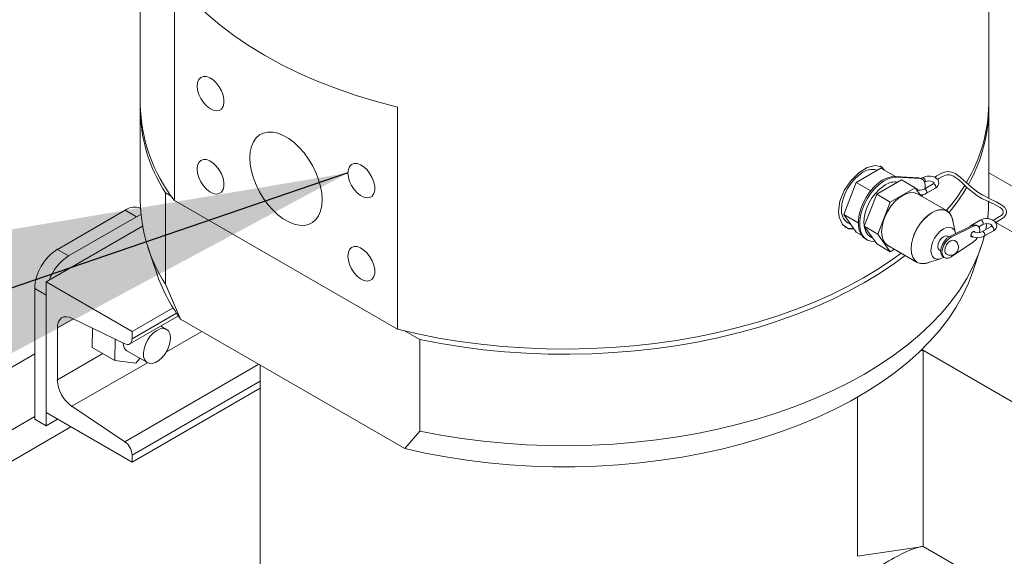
# Model space of a CAD drawing. Header units: millimetres. Extents: x 525 to 29324, y 175 to 20618.
# Tile 151 of 256: x 6753 to 7061, y 14818 to 14985. Entities that reach past the tile are written whole.
import ezdxf

# ---------------------------------------------------------------- set-up
doc = ezdxf.new("R2010")
doc.units = ezdxf.units.MM
doc.linetypes.add('SLD-Centrada-doble', pattern=[12.7, 6.35, -1.27, 1.27, -1.27, 1.27, -1.27])
doc.linetypes.add('SLD-Continua', pattern=[0])
doc.layers.add('COTAS', color=1, linetype='SLD-Continua')
doc.styles.get("Standard").update_dxf_attribs({"font": 'ARIALN.TTF'})
doc.dimstyles.new('SLDDIMSTYLE0', dxfattribs={"dimtxt": 0.18, "dimasz": 122.5, "dimexe": 0, "dimexo": 0.0625, "dimgap": 0, "dimtad": 0, "dimtih": 1, "dimtoh": 1, "dimdec": 0, "dimrnd": 1e-09, "dimzin": 0, "dimdsep": 46, "dimtxsty": 'Standard', "dimsah": 1, "dimcen": 0.09, "dimadec": 0, "dimazin": 0, "dimtfac": 122.5, "dimtdec": 0, "dimtofl": 0, "dimtmove": 0, "dimatfit": 3, "dimfxl": 1, "dimfrac": 2, "dimtolj": 1, "dimtzin": 0, "dimarcsym": 0})

msp = doc.modelspace()

# ---------------------------------------------------------------- linework, layer by layer
at = {"color": 7, "linetype": 'SLD-Continua', "lineweight": 18, "ltscale": 35}
for p, q in [((6791.07, 15065.61), (6791.07, 14959.05)), ((7056.07, 14959.05), (7056.07, 15065.61)), ((6801.76, 14998.35), (6801.76, 14928.95)), ((6791.07, 14957.41), (6791.07, 14928.84)), ((6871.43, 14958.13), (6871.43, 14888.73)), ((7056.07, 14929.69), (7056.07, 14957.41)), ((7022.41, 14939.13), (7014.66, 14934.65)), ((7022.41, 14939.13), (7026.95, 14936.51)), ((7056.07, 14937.65), (7167.52, 14873.31)), ((7014.66, 14934.65), (7010.78, 14924.65)), ((7014.66, 14934.65), (7019.24, 14932)), ((7021.09, 14930.93), (7028.85, 14935.41)), ((7026.88, 14936.51), (7034.21, 14936.09)), ((7027.3, 14936.27), (7034.63, 14935.85)), ((7033.09, 14932.96), (7028.85, 14935.41)), ((7035.35, 14935.64), (7034.93, 14935.88)), ((7035.34, 14936.09), (7034.96, 14935.87)), ((7038.7, 14934.15), (7035.87, 14932.51)), ((7036.07, 14934.77), (7036.09, 14934.79)), ((6798.99, 14902.78), (6798.99, 14931.36)), ((6800.75, 14930.35), (6798.99, 14931.36)), ((7017.21, 14920.94), (7021.09, 14930.93)), ((7021.09, 14930.93), (7025.33, 14928.48)), ((7025.33, 14928.48), (7033.09, 14932.96)), ((7033.09, 14932.96), (7034.86, 14930.44)), ((7033.37, 14932.57), (7033.34, 14932.65)), ((7043.06, 14925.71), (7033.86, 14931.02)), ((7036.62, 14931.22), (7039.45, 14932.85)), ((6871.43, 14888.73), (6801.76, 14928.95)), ((7021.46, 14918.49), (7025.33, 14928.48)), ((6786.39, 14925.96), (6765.18, 14913.71)), ((6791.28, 14924.55), (6789.93, 14923.92)), ((7010.78, 14924.65), (7015.35, 14922.01)), ((7010.78, 14924.65), (7014.66, 14919.13)), ((6789.93, 14923.92), (6768.71, 14911.67)), ((7012.07, 14922.01), (7013.02, 14921.46)), ((7045.73, 14918.81), (7044.78, 14923.03)), ((7053.45, 14922.78), (7050.62, 14921.15)), ((7052.99, 14920.78), (7054.2, 14921.48)), ((7056.42, 14923.17), (7055.75, 14923.55)), ((7086.21, 14905.97), (7058.29, 14922.08)), ((6791.78, 14920.91), (6761.64, 14903.51)), ((7014.66, 14919.13), (7016.36, 14918.15)), ((7017.21, 14920.94), (7021.46, 14918.49)), ((7021.09, 14915.42), (7017.21, 14920.94)), ((7025.33, 14912.97), (7021.46, 14918.49)), ((7050.94, 14921.21), (7043.91, 14917.77)), ((7051.36, 14920.97), (7044.33, 14917.52)), ((7051.44, 14919.34), (7051.48, 14919.17)), ((7052.7, 14921.03), (7052.28, 14921.28)), ((7056.8, 14920.84), (7053.98, 14919.21)), ((7054.73, 14917.91), (7057.55, 14919.54)), ((7017.63, 14916.95), (7018.06, 14916.7)), ((7021.09, 14915.42), (7025.33, 14912.97)), ((7043.56, 14917.57), (7043.19, 14917.78)), ((7044.33, 14911.41), (7051.36, 14916.08)), ((7050.78, 14917.86), (7050.54, 14917.77)), ((6793.47, 14914.34), (6796.1, 14906.47)), ((7024.56, 14914.91), (7033.76, 14909.6)), ((7026.63, 14913.72), (7025.33, 14912.97)), ((7040.69, 14913.45), (7041.06, 14913.24)), ((7051.04, 14906.47), (7053.67, 14914.34)), ((7036.94, 14909.45), (7041.07, 14910.74)), ((7041.83, 14911.35), (7042.26, 14911.11)), ((6761.64, 14903.51), (6788.51, 14888)), ((6761.64, 14862.68), (6761.64, 14903.51)), ((6758.11, 14901.47), (6758.11, 14860.64)), ((6798.99, 14902.78), (6803.69, 14891.9)), ((6761.64, 14899.43), (6761.64, 14858.6)), ((6801.35, 14895.41), (6788.51, 14888)), ((6786.24, 14884.2), (6769.73, 14892.2)), ((6787.79, 14884.13), (6802.99, 14892.91)), ((6803.69, 14891.9), (6873.74, 14851.47)), ((6765.18, 14889.14), (6765.18, 14872.97)), ((6776.18, 14889.08), (6776.04, 14883.06)), ((6788.51, 14888), (6788.51, 14885.74)), ((6799.29, 14888.7), (6797.5, 14889.74)), ((6878.44, 14885.5), (6873.86, 14888.14)), ((6783.26, 14885.64), (6783.11, 14878.98)), ((6878.44, 14856.92), (6878.44, 14885.5)), ((6783.11, 14878.98), (6776.04, 14883.06)), ((6786.93, 14881.98), (6793.29, 14878.31)), ((7035.6, 14882.12), (7035.08, 14882.42)), ((7110.95, 14838.62), (7035.16, 14882.37)), ((7035.6, 14882.11), (7035.6, 14820.88)), ((6758.11, 14881.05), (6645.73, 14816.17)), ((6783.11, 14878.98), (6789.72, 14878.1)), ((6789.72, 14878.1), (6790.99, 14879.64)), ((6828.57, 14877.54), (6828.57, 13870.62)), ((6828.57, 14870.29), (6788.51, 14847.17)), ((7015.09, 14817.77), (7015.09, 14867.51)), ((6769.73, 14864.65), (6786.24, 14853.59)), ((6758.11, 14860.64), (6761.64, 14858.6)), ((6788.51, 14847.17), (6761.64, 14862.68)), ((6761.64, 14858.6), (6765.18, 14860.64)), ((6873.74, 14851.47), (6878.44, 14856.92)), ((6788.51, 14849.43), (6788.51, 14847.17)), ((7110.95, 14777.38), (7035.59, 14820.88))]:
    msp.add_line(p, q, dxfattribs=at)
at = {"color": 8, "linetype": 'SLD-Centrada-doble', "lineweight": 18, "ltscale": 35}
for p, q in [((7026.88, 14936.51), (7027.3, 14936.27)), ((7034.21, 14936.09), (7034.63, 14935.85)), ((6789.93, 14923.92), (6786.39, 14925.96)), ((7051.36, 14920.97), (7050.94, 14921.21)), ((7044.33, 14917.52), (7043.91, 14917.77)), ((6765.18, 14913.71), (6768.71, 14911.67)), ((6761.64, 14899.43), (6758.11, 14901.47)), ((6802.41, 14893.76), (6788.51, 14885.74)), ((6770.15, 14892), (6765.18, 14889.14)), ((6810.32, 14888.08), (6799.24, 14881.68)), ((7035.6, 14882.11), (7034.56, 14881.95)), ((6779.34, 14881.15), (6765.18, 14872.97)), ((6793.35, 14878.28), (6769.73, 14864.65)), ((6828.15, 14877.79), (6786.24, 14853.59)), ((6828.57, 14872.56), (6788.51, 14849.43)), ((6758.11, 14861.46), (6662.7, 14806.38)), ((6769.42, 14858.19), (6669.01, 14800.23)), ((7015.09, 14817.77), (7035.6, 14820.88))]:
    msp.add_line(p, q, dxfattribs=at)
at = {"color": 7, "linetype": 'SLD-Continua', "lineweight": 18, "ltscale": 35, "flags": 128}
for points in [[(6801.76, 14998.35), (6804.78, 14994.57), (6808.14, 14990.89), (6811.86, 14987.32), (6815.9, 14983.88), (6820.26, 14980.56), (6824.92, 14977.39), (6829.88, 14974.37), (6835.12, 14971.5), (6840.61, 14968.81), (6846.36, 14966.29), (6852.33, 14963.96), (6858.51, 14961.82), (6864.89, 14959.87), (6871.43, 14958.13)], [(6808.87, 14964.78), (6809, 14965.9), (6809.38, 14966.8), (6810, 14967.43), (6810.81, 14967.73), (6811.76, 14967.7), (6812.79, 14967.33), (6813.83, 14966.65), (6814.83, 14965.7), (6815.72, 14964.54), (6816.44, 14963.25), (6816.94, 14961.89), (6817.2, 14960.57), (6817.2, 14959.36), (6816.94, 14958.34), (6816.44, 14957.57), (6815.72, 14957.1), (6814.83, 14956.96), (6813.83, 14957.16), (6812.79, 14957.69), (6811.76, 14958.51), (6810.81, 14959.57), (6810, 14960.81), (6809.38, 14962.15), (6809, 14963.5), (6808.87, 14964.78)], [(6825.28, 14942.32), (6825.41, 14940.29), (6825.79, 14938.17), (6826.4, 14936), (6827.25, 14933.82), (6828.3, 14931.69), (6829.54, 14929.64), (6830.94, 14927.74), (6832.46, 14926.01), (6834.08, 14924.5), (6835.75, 14923.24), (6837.44, 14922.27), (6839.11, 14921.59), (6840.73, 14921.24), (6842.25, 14921.2), (6843.65, 14921.5), (6844.89, 14922.11), (6845.95, 14923.03), (6846.79, 14924.23), (6847.41, 14925.69), (6847.78, 14927.38), (6847.91, 14929.25), (6847.78, 14931.27), (6847.41, 14933.39), (6846.79, 14935.57), (6845.95, 14937.75), (6844.89, 14939.88), (6843.65, 14941.93), (6842.25, 14943.83), (6840.73, 14945.56), (6839.11, 14947.07), (6837.44, 14948.32), (6835.75, 14949.3), (6834.08, 14949.97), (6832.46, 14950.33), (6830.94, 14950.36), (6829.54, 14950.07), (6828.3, 14949.46), (6827.25, 14948.54), (6826.4, 14947.34), (6825.79, 14945.88), (6825.41, 14944.19), (6825.28, 14942.32)], [(6808.87, 14938.81), (6809, 14939.94), (6809.38, 14940.84), (6810, 14941.46), (6810.81, 14941.77), (6811.76, 14941.74), (6812.79, 14941.37), (6813.83, 14940.69), (6814.83, 14939.74), (6815.72, 14938.58), (6816.44, 14937.28), (6816.94, 14935.93), (6817.2, 14934.6), (6817.2, 14933.39), (6816.94, 14932.37), (6816.44, 14931.6), (6815.72, 14931.13), (6814.83, 14930.99), (6813.83, 14931.2), (6812.79, 14931.72), (6811.76, 14932.55), (6810.81, 14933.61), (6810, 14934.85), (6809.38, 14936.18), (6809, 14937.53), (6808.87, 14938.81)], [(6855.96, 14937.59), (6856.09, 14938.71), (6856.48, 14939.62), (6857.09, 14940.24), (6857.9, 14940.55), (6858.85, 14940.52), (6859.88, 14940.15), (6860.93, 14939.47), (6861.93, 14938.52), (6862.81, 14937.36), (6863.53, 14936.06), (6864.03, 14934.71), (6864.3, 14933.38), (6864.3, 14932.17), (6864.03, 14931.15), (6863.53, 14930.38), (6862.81, 14929.91), (6861.93, 14929.77), (6860.93, 14929.97), (6859.88, 14930.5), (6858.85, 14931.32), (6857.9, 14932.39), (6857.09, 14933.63), (6856.48, 14934.96), (6856.09, 14936.31), (6855.96, 14937.59)], [(7023.52, 14938.49), (7022.61, 14939.48), (7020.59, 14939.94), (7018.15, 14939.3), (7015.53, 14937.64), (7013.04, 14935.14), (7010.98, 14932.07), (7009.63, 14928.76), (7009.16, 14925.56), (7009.36, 14923.72), (7010.42, 14921.45), (7012.26, 14920.13), (7014.07, 14919.97)], [(7023.33, 14938.6), (7022.85, 14939.18), (7022.06, 14939.8)], [(7021.2, 14938.43), (7020.46, 14938.66), (7019.31, 14938.71), (7018.06, 14938.43), (7016.77, 14937.83), (7015.47, 14936.93), (7014.22, 14935.77), (7013.08, 14934.4), (7012.07, 14932.86), (7011.24, 14931.22), (7010.63, 14929.54), (7010.25, 14927.88), (7010.12, 14926.31)], [(7058.03, 14921.94), (7058.93, 14922.53), (7060.02, 14923.12), (7060.91, 14923.76), (7061.51, 14924.66), (7061.64, 14925.26), (7061.61, 14925.66), (7061.46, 14926.17), (7061.1, 14926.74), (7060.46, 14927.36), (7058.45, 14928.58), (7056.19, 14929.63), (7054.24, 14930.6), (7052.65, 14931.57), (7050.83, 14932.99), (7049.08, 14934.6), (7047.21, 14936.31), (7045.84, 14937.28), (7044.57, 14937.82), (7043.86, 14937.97), (7043.39, 14937.99), (7042.84, 14937.95), (7042.22, 14937.81), (7041.46, 14937.5), (7040.8, 14937.16), (7039.91, 14936.66), (7039.13, 14936.19)], [(7040.07, 14935.59), (7040.53, 14935.86), (7041.48, 14936.39), (7042.16, 14936.72), (7042.67, 14936.9), (7043.1, 14936.98), (7043.52, 14937), (7043.93, 14936.95), (7044.33, 14936.85), (7045.12, 14936.53), (7046.6, 14935.52), (7047.98, 14934.27), (7049.29, 14933.02), (7052.38, 14930.56), (7053.9, 14929.65), (7055.75, 14928.75), (7057.82, 14927.81), (7059.62, 14926.8), (7060.17, 14926.33), (7060.48, 14925.92), (7060.64, 14925.33), (7060.57, 14924.98), (7060.17, 14924.37), (7058.98, 14923.64), (7057.48, 14922.76)], [(7017.63, 14916.95), (7016.85, 14917.55), (7016.13, 14918.52), (7015.64, 14919.75), (7015.39, 14921.2), (7015.39, 14922.81), (7015.64, 14924.55), (7016.13, 14926.35), (7016.85, 14928.15), (7017.78, 14929.9), (7018.87, 14931.53), (7020.11, 14933.01), (7021.44, 14934.27), (7022.83, 14935.28), (7024.23, 14936), (7025.59, 14936.42), (7026.88, 14936.51)], [(7020.54, 14916.21), (7020.53, 14916.21), (7019.3, 14916.26), (7018.2, 14916.63), (7017.28, 14917.31), (7016.55, 14918.28), (7016.06, 14919.51), (7015.81, 14920.95), (7015.81, 14922.57), (7016.06, 14924.3), (7016.55, 14926.1), (7017.28, 14927.9), (7018.2, 14929.65), (7019.3, 14931.29), (7020.53, 14932.76), (7021.87, 14934.02), (7023.26, 14935.03), (7024.66, 14935.76), (7026.02, 14936.17), (7027.3, 14936.27), (7027.3, 14936.27)], [(7023.76, 14933.83), (7023.08, 14933.4), (7021.83, 14932.4), (7020.67, 14931.19), (7019.62, 14929.81), (7018.72, 14928.31), (7018, 14926.73), (7017.47, 14925.11), (7017.16, 14923.52), (7017.08, 14921.98), (7017.25, 14920.55), (7017.68, 14919.28), (7018.36, 14918.23), (7019.24, 14917.47), (7019.84, 14917.2)], [(7034.21, 14936.09), (7034.89, 14935.9), (7034.93, 14935.88)], [(7034.63, 14935.85), (7035.32, 14935.66), (7035.84, 14935.19), (7036.17, 14934.48), (7036.28, 14933.58), (7036.2, 14932.7)], [(7036.09, 14934.79), (7036.34, 14934.9), (7036.83, 14935.04), (7037.43, 14935.09), (7038.05, 14935.02), (7038.56, 14934.86), (7038.86, 14934.68), (7039, 14934.53), (7039.02, 14934.47), (7038.98, 14934.38), (7038.81, 14934.22), (7038.7, 14934.15)], [(7024.56, 14914.91), (7024.56, 14914.91), (7023.75, 14915.59), (7023.14, 14916.55), (7022.76, 14917.76), (7022.64, 14919.17), (7022.76, 14920.72), (7023.14, 14922.36), (7023.75, 14924.03), (7024.56, 14925.65), (7025.56, 14927.17), (7026.7, 14928.53), (7027.93, 14929.67), (7029.21, 14930.56), (7030.5, 14931.15), (7031.73, 14931.43), (7032.87, 14931.39), (7033.86, 14931.02)], [(7035.55, 14930.81), (7035.32, 14930.38), (7035.23, 14930.23)], [(7037.6, 14909.66), (7037.12, 14909.47), (7035.89, 14909.19), (7034.75, 14909.24), (7033.76, 14909.61), (7032.94, 14910.28), (7032.33, 14911.25), (7031.96, 14912.45), (7031.83, 14913.86), (7031.96, 14915.42), (7032.33, 14917.06), (7032.94, 14918.72), (7033.76, 14920.34), (7034.75, 14921.86), (7035.89, 14923.22), (7037.12, 14924.37), (7038.41, 14925.25), (7039.69, 14925.85), (7040.92, 14926.13), (7042.06, 14926.08), (7043.06, 14925.71), (7043.87, 14925.03), (7044.48, 14924.07), (7044.86, 14922.86), (7044.93, 14922.36)], [(7036.94, 14909.45), (7035.9, 14909.24), (7034.77, 14909.28), (7033.78, 14909.65), (7032.97, 14910.32), (7032.36, 14911.28), (7031.99, 14912.48), (7031.86, 14913.88), (7031.99, 14915.43), (7032.36, 14917.06), (7032.97, 14918.72), (7033.78, 14920.33), (7034.77, 14921.84), (7035.9, 14923.19), (7037.13, 14924.33), (7038.41, 14925.21), (7039.68, 14925.8), (7040.91, 14926.08), (7042.04, 14926.04), (7043.03, 14925.67), (7043.84, 14924.99), (7044.45, 14924.04), (7044.78, 14923.03)], [(7052.28, 14921.28), (7051.7, 14921.42), (7050.94, 14921.21)], [(7054.2, 14921.48), (7054.44, 14921.6), (7054.93, 14921.73), (7055.54, 14921.78), (7056.15, 14921.72), (7056.66, 14921.55), (7056.96, 14921.37), (7057.1, 14921.22), (7057.12, 14921.16), (7057.09, 14921.07), (7056.91, 14920.91), (7056.8, 14920.84)], [(7055.16, 14919.89), (7055.18, 14919.99), (7055.5, 14921.76)], [(7057.48, 14922.77), (7057.48, 14922.78), (7057.55, 14922.77), (7057.6, 14922.75), (7057.66, 14922.71), (7057.73, 14922.67)], [(7042.08, 14911.21), (7041.94, 14911.13), (7040.93, 14910.7), (7040, 14910.61), (7039.19, 14910.86), (7038.57, 14911.43), (7038.18, 14912.29), (7038.05, 14913.37), (7038.18, 14914.61), (7038.57, 14915.92), (7039.19, 14917.21), (7040, 14918.38), (7040.93, 14919.38), (7041.94, 14920.11), (7041.94, 14920.11)], [(7041.94, 14920.11), (7042.95, 14920.54), (7043.89, 14920.63), (7044.69, 14920.38), (7045.31, 14919.81), (7045.7, 14918.95), (7045.76, 14918.67)], [(7050.62, 14921.15), (7050.22, 14920.87), (7050.21, 14920.86)], [(7050.5, 14918.09), (7050.57, 14918.44), (7050.74, 14918.79), (7050.98, 14919.08), (7051.26, 14919.28), (7051.52, 14919.35), (7051.74, 14919.28), (7051.88, 14919.08), (7051.89, 14919.02)], [(7053.25, 14918.96), (7053.33, 14919.66), (7053.18, 14920.47), (7052.76, 14921), (7052.12, 14921.17), (7051.36, 14920.97)], [(6878.44, 14856.92), (6884.92, 14855.67), (6891.49, 14854.62), (6898.15, 14853.77), (6904.88, 14853.11), (6911.66, 14852.65), (6918.47, 14852.4), (6925.29, 14852.35), (6932.11, 14852.5), (6938.9, 14852.86), (6945.66, 14853.41), (6952.35, 14854.17), (6958.97, 14855.12), (6965.5, 14856.27), (6971.91, 14857.62), (6978.2, 14859.15), (6984.34, 14860.86), (6990.32, 14862.76), (6996.12, 14864.83), (7001.74, 14867.07), (7007.14, 14869.48), (7012.32, 14872.04), (7017.27, 14874.75), (7021.97, 14877.61), (7026.4, 14880.6), (7030.57, 14883.72), (7034.45, 14886.96), (7038.04, 14890.31), (7041.32, 14893.76), (7044.29, 14897.31), (7046.94, 14900.94), (7049.27, 14904.64), (7051.26, 14908.41), (7052.91, 14912.23), (7054.22, 14916.09), (7054.69, 14917.82)], [(7040.69, 14913.45), (7040.69, 14913.45), (7040.31, 14913.89), (7040.17, 14914.6), (7040.31, 14915.46), (7040.69, 14916.34), (7041.26, 14917.11), (7041.94, 14917.66), (7042.62, 14917.89), (7043.19, 14917.78)], [(7043.91, 14917.77), (7043.04, 14917.18), (7042.25, 14916.31), (7041.61, 14915.26), (7041.2, 14914.14), (7041.06, 14913.07), (7041.2, 14912.16), (7041.61, 14911.51), (7041.83, 14911.35)], [(7044.33, 14917.52), (7043.47, 14916.93), (7042.67, 14916.07), (7042.04, 14915.02), (7041.62, 14913.89), (7041.48, 14912.82), (7041.62, 14911.91), (7042.04, 14911.27), (7042.67, 14910.95), (7043.47, 14911), (7044.33, 14911.41)], [(7045.38, 14916.52), (7044.81, 14916.63), (7044.13, 14916.39), (7043.46, 14915.85), (7042.88, 14915.07), (7042.5, 14914.19), (7042.37, 14913.33), (7042.5, 14912.63), (7042.88, 14912.19), (7042.88, 14912.19)], [(7051.23, 14917.64), (7051.15, 14917.59), (7050.89, 14917.52), (7050.67, 14917.59), (7050.53, 14917.79), (7050.5, 14918.09)], [(7051.36, 14916.08), (7052.12, 14916.76), (7052.6, 14917.4)], [(6855.96, 14911.62), (6856.09, 14912.75), (6856.48, 14913.65), (6857.09, 14914.28), (6857.9, 14914.58), (6858.85, 14914.55), (6859.88, 14914.18), (6860.93, 14913.5), (6861.93, 14912.55), (6862.81, 14911.39), (6863.53, 14910.09), (6864.03, 14908.74), (6864.3, 14907.42), (6864.3, 14906.21), (6864.03, 14905.18), (6863.53, 14904.41), (6862.81, 14903.94), (6861.93, 14903.81), (6860.93, 14904.01), (6859.88, 14904.54), (6858.85, 14905.36), (6857.9, 14906.42), (6857.09, 14907.66), (6856.48, 14909), (6856.09, 14910.35), (6855.96, 14911.62)], [(6871.43, 14888.73), (6877.79, 14887.27), (6884.26, 14886), (6890.84, 14884.93), (6897.5, 14884.05), (6904.24, 14883.37), (6911.03, 14882.9), (6917.85, 14882.63), (6924.68, 14882.56), (6931.51, 14882.69), (6938.33, 14883.03), (6945.1, 14883.57), (6951.81, 14884.31), (6958.45, 14885.25), (6965, 14886.39), (6971.43, 14887.72), (6977.74, 14889.24), (6983.91, 14890.95), (6989.91, 14892.83), (6995.74, 14894.9), (7001.37, 14897.13), (7006.8, 14899.53), (7012.01, 14902.09), (7016.98, 14904.8), (7021.7, 14907.65), (7026.16, 14910.64), (7028.73, 14912.51)], [(7029.94, 14911.81), (7026.4, 14909.18), (7021.97, 14906.19), (7017.27, 14903.33), (7012.32, 14900.62), (7007.14, 14898.06), (7001.74, 14895.65), (6996.12, 14893.41), (6990.32, 14891.34), (6984.34, 14889.44), (6978.2, 14887.73), (6971.91, 14886.2), (6965.5, 14884.85), (6958.97, 14883.7), (6952.35, 14882.75), (6945.66, 14881.99), (6938.9, 14881.44), (6932.11, 14881.08), (6925.29, 14880.93), (6918.47, 14880.98), (6911.66, 14881.23), (6904.88, 14881.69), (6898.15, 14882.34), (6891.49, 14883.2), (6884.92, 14884.25), (6878.44, 14885.5)], [(7051.04, 14906.47), (7049.79, 14903.14), (7048.03, 14899.35), (7045.92, 14895.62), (7043.48, 14891.95), (7040.71, 14888.37), (7037.62, 14884.87), (7034.22, 14881.47), (7030.51, 14878.18), (7026.51, 14875.01), (7022.23, 14871.96), (7017.68, 14869.04), (7012.87, 14866.27), (7007.81, 14863.65), (7002.52, 14861.18), (6997.02, 14858.87), (6991.31, 14856.74), (6985.42, 14854.78), (6979.36, 14853), (6973.15, 14851.41), (6966.8, 14850), (6960.33, 14848.79), (6953.76, 14847.78), (6947.1, 14846.97), (6940.39, 14846.36), (6933.62, 14845.95), (6926.83, 14845.75), (6920.03, 14845.75), (6913.24, 14845.96), (6906.48, 14846.38), (6899.77, 14847), (6893.12, 14847.82), (6886.55, 14848.84), (6880.09, 14850.05), (6873.74, 14851.47)], [(6769.73, 14892.2), (6768.83, 14892.55), (6767.96, 14892.67), (6767.18, 14892.57), (6766.49, 14892.26), (6765.93, 14891.73), (6765.52, 14891.02), (6765.27, 14890.15), (6765.18, 14889.14)], [(6800.32, 14887.38), (6799.86, 14888.22), (6799.17, 14888.76), (6798.31, 14888.98), (6797.32, 14888.85), (6796.26, 14888.38), (6795.21, 14887.61), (6794.22, 14886.58), (6793.36, 14885.36), (6792.69, 14884.02), (6792.25, 14882.65), (6792.06, 14881.33), (6792.13, 14880.15), (6792.47, 14879.18), (6793.04, 14878.48), (6793.82, 14878.09), (6794.76, 14878.05), (6795.79, 14878.35), (6796.86, 14878.97), (6797.88, 14879.88), (6798.81, 14881.02), (6799.58, 14882.31), (6800.14, 14883.68), (6800.47, 14885.03), (6800.52, 14886.29), (6800.32, 14887.38)], [(6785.69, 14884.47), (6785.81, 14883.61), (6786.2, 14882.69)], [(6788.51, 14885.74), (6788.47, 14885.23), (6788.34, 14884.79), (6788.14, 14884.44), (6787.86, 14884.18), (6787.51, 14884.02), (6787.12, 14883.97), (6786.69, 14884.03), (6786.24, 14884.2)], [(6786.2, 14882.69), (6786.82, 14882.05), (6786.93, 14881.98)], [(7016.81, 14811.18), (7019.47, 14812.97), (7021.74, 14814.42), (7023.56, 14815.55), (7024.9, 14816.34), (7025.72, 14816.82), (7026.58, 14817.3), (7027.78, 14817.94), (7029.35, 14818.72), (7030.97, 14819.45), (7032.29, 14819.97), (7033.5, 14820.38), (7035.52, 14820.93)]]:
    msp.add_lwpolyline(points, dxfattribs=at)
at = {"color": 8, "linetype": 'SLD-Centrada-doble', "lineweight": 18, "ltscale": 35, "flags": 128}
for points in [[(7036.25, 14935.13), (7036.21, 14935.39), (7036.09, 14935.65), (7035.92, 14935.89), (7035.72, 14936.05), (7035.52, 14936.12), (7035.34, 14936.09), (7035.34, 14936.09)], [(7036.09, 14934.78), (7036.09, 14934.79), (7036.21, 14934.92), (7036.25, 14935.13)], [(7038.7, 14934.15), (7038.87, 14934.18), (7039.08, 14934.11), (7039.28, 14933.95), (7039.45, 14933.71), (7039.57, 14933.45), (7039.61, 14933.19), (7039.57, 14932.98), (7039.45, 14932.85), (7039.45, 14932.85)], [(7035.88, 14932.52), (7036.05, 14932.55), (7036.25, 14932.48), (7036.45, 14932.31), (7036.62, 14932.08), (7036.74, 14931.82), (7036.78, 14931.56), (7036.74, 14931.35), (7036.62, 14931.22), (7036.62, 14931.22)], [(7054.35, 14921.82), (7054.31, 14922.08), (7054.2, 14922.35), (7054.02, 14922.58), (7053.82, 14922.74), (7053.62, 14922.81), (7053.45, 14922.78), (7053.45, 14922.78)], [(7054.19, 14921.48), (7054.2, 14921.48), (7054.31, 14921.61), (7054.35, 14921.82)], [(7053.98, 14919.21), (7054.15, 14919.24), (7054.35, 14919.17), (7054.55, 14919.01), (7054.73, 14918.77), (7054.84, 14918.51), (7054.88, 14918.25), (7054.84, 14918.04), (7054.73, 14917.91), (7054.73, 14917.91)], [(7056.8, 14920.84), (7056.98, 14920.87), (7057.18, 14920.8), (7057.38, 14920.64), (7057.55, 14920.41), (7057.67, 14920.14), (7057.71, 14919.88), (7057.67, 14919.67), (7057.55, 14919.54), (7057.55, 14919.54)]]:
    msp.add_lwpolyline(points, dxfattribs=at)
at = {"color": 7, "linetype": 'SLD-Continua', "lineweight": 18, "ltscale": 1225}
for centre, radius, start, end in [((6841.47, 14960), 50.41, 181.0816, 218.0214), ((6839.4, 14957.86), 48.32, 179.5645, 213.2605), ((7007.64, 14959.6), 48.43, 328.8987, 359.3438), ((7008.03, 14957.88), 48.04, 330.2226, 0.4224), ((7026.86, 14929.36), 5.44, 81.2832, 124.7299), ((7037.39, 14932.34), 4.27, 62.3334, 118.5641), ((7038.73, 14934.47), 1.77, 293.9718, 68.9713), ((6992.86, 14967.8), 65.33, 319.9932, 328.5508), ((7033.41, 14932.27), 0.388, 9.8731, 103.6535), ((7034.57, 14934.86), 2.68, 243.589, 299.0389), ((7034.8, 14934.43), 3.69, 267.6872, 299.5278), ((6993.76, 14965.52), 64.22, 321.0892, 329.7091), ((6840.25, 14929.56), 49.19, 180.8439, 212.9825), ((7011.69, 14928.84), 44.38, 352.7798, 359.9911), ((6789.36, 14921.75), 5.15, 69.9722, 125.2347), ((7014.59, 14925.74), 4.51, 172.7442, 235.9436), ((7055.48, 14919.37), 3.97, 55.9086, 120.8742), ((7056.83, 14921.14), 1.76, 294.4288, 59.8266), ((7013.1, 14924.46), 4.24, 241.2143, 280.1692), ((7052.68, 14921.59), 2.71, 238.3862, 298.5019), ((7044.13, 14914.35), 2.5, 0, 60.0027), ((7052.68, 14921.32), 3.98, 236.7759, 300.9239), ((6773.46, 14900.77), 15.37, 122.6055, 177.3945), ((7044.13, 14914.35), 2.5, 240.0027, 0), ((6777.01, 14898.73), 15.37, 122.6716, 159.7393), ((6847.74, 14924.12), 54.57, 198.8715, 216.1852), ((6776.03, 14873.5), 10.87, 182.7881, 234.57), ((6783.09, 14849.17), 5.43, 2.7881, 54.57)]:
    msp.add_arc(centre, radius, start, end, dxfattribs=at)
at = {"color": 8, "linetype": 'SLD-Centrada-doble', "lineweight": 18, "ltscale": 1225}
msp.add_arc((7050.76, 14920.88), 0.302, 73.3346, 118.2917, dxfattribs=at)

# ---------------------------------------------------------------- leaders
at = {"layer": 'COTAS', "ltscale": 35}
msp.add_leader([(6855.96, 14937.59), (6008.75, 14648.02)], dimstyle='SLDDIMSTYLE0', dxfattribs=at)

doc.saveas('drawing.dxf')
